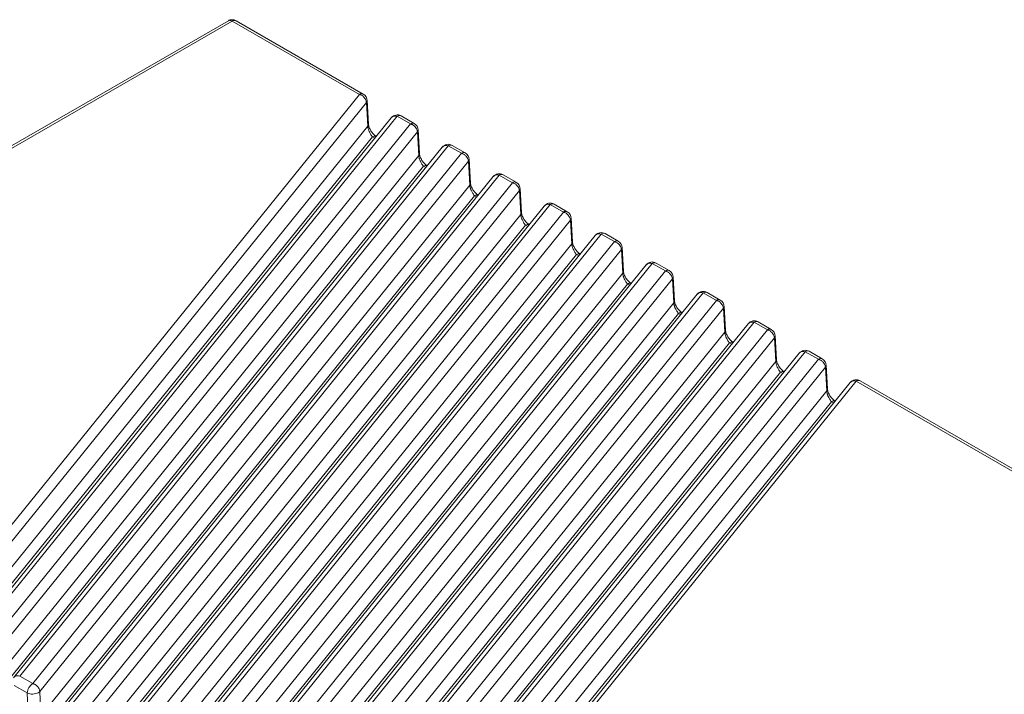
# Model space of a CAD drawing. Header units: millimetres. Extents: x 0 to 420, y 0 to 297.
# Tile 5 of 21: x 133 to 196, y 55 to 99. Entities that reach past the tile are written whole.
import ezdxf

# ---------------------------------------------------------------- set-up
doc = ezdxf.new("R2010")
doc.units = ezdxf.units.MM

msp = doc.modelspace()

# ---------------------------------------------------------------- linework, layer by layer
at = {"color": 7, "linetype": 'Continuous', "lineweight": 18}
for p, q in [((146.116, 98.751), (102.72, 73.699)), ((102.97, 73.674), (146.366, 98.727)), ((146.366, 98.727), (154.553, 94)), ((154.803, 94.025), (146.616, 98.751)), ((154.553, 94), (126.951, 59.83)), ((155.005, 93.492), (127.404, 59.321)), ((155.005, 93.492), (155.093, 91.955)), ((155.139, 92.084), (155.052, 93.621)), ((129.391, 58.422), (156.993, 92.592)), ((156.993, 92.592), (157.837, 92.105)), ((158.087, 92.129), (157.243, 92.617)), ((127.462, 57.749), (155.093, 91.955)), ((156.604, 92.498), (128.99, 58.312)), ((157.837, 92.105), (130.236, 57.934)), ((158.289, 91.596), (130.688, 57.426)), ((158.289, 91.596), (158.377, 90.059)), ((158.424, 90.188), (158.336, 91.725)), ((155.399, 91.265), (127.754, 57.041)), ((132.675, 56.526), (160.277, 90.696)), ((160.277, 90.696), (161.121, 90.209)), ((161.371, 90.233), (160.527, 90.721)), ((130.747, 55.853), (158.377, 90.059)), ((159.888, 90.602), (132.274, 56.416)), ((161.121, 90.209), (133.52, 56.038)), ((161.573, 89.7), (133.972, 55.53)), ((161.573, 89.7), (161.661, 88.163)), ((161.708, 88.292), (161.62, 89.829)), ((158.683, 89.369), (131.038, 55.145)), ((135.96, 54.63), (163.561, 88.8)), ((163.561, 88.8), (164.405, 88.313)), ((164.655, 88.338), (163.811, 88.825)), ((134.031, 53.957), (161.661, 88.163)), ((163.172, 88.706), (135.558, 54.52)), ((164.405, 88.313), (136.804, 54.142)), ((164.858, 87.804), (137.256, 53.634)), ((164.858, 87.804), (164.945, 86.267)), ((164.992, 86.396), (164.904, 87.933)), ((161.967, 87.474), (134.322, 53.249)), ((139.244, 52.734), (166.845, 86.904)), ((166.845, 86.904), (167.689, 86.417)), ((167.939, 86.442), (167.095, 86.929)), ((137.315, 52.061), (164.945, 86.267)), ((166.456, 86.81), (138.842, 52.624)), ((167.689, 86.417), (140.088, 52.247)), ((168.142, 85.908), (140.54, 51.738)), ((168.142, 85.908), (168.229, 84.371)), ((168.276, 84.5), (168.188, 86.037)), ((165.252, 85.578), (137.606, 51.353)), ((142.528, 50.838), (170.129, 85.008)), ((170.129, 85.008), (170.973, 84.521)), ((171.223, 84.546), (170.379, 85.033)), ((140.599, 50.165), (168.229, 84.371)), ((169.74, 84.914), (142.126, 50.728)), ((170.973, 84.521), (143.372, 50.351)), ((171.426, 84.012), (143.825, 49.842)), ((171.426, 84.012), (171.513, 82.476)), ((171.56, 82.605), (171.472, 84.141)), ((168.536, 83.682), (140.89, 49.457)), ((145.812, 48.942), (173.413, 83.112)), ((173.413, 83.112), (174.257, 82.625)), ((174.507, 82.65), (173.663, 83.137)), ((143.883, 48.269), (171.513, 82.476)), ((173.024, 83.018), (145.41, 48.833)), ((174.257, 82.625), (146.656, 48.455)), ((174.71, 82.116), (147.109, 47.946)), ((174.71, 82.116), (174.798, 80.58)), ((174.844, 80.709), (174.757, 82.245)), ((171.82, 81.786), (144.175, 47.561)), ((149.096, 47.046), (176.697, 81.217)), ((176.697, 81.217), (177.542, 80.729)), ((177.792, 80.754), (176.947, 81.241)), ((147.167, 46.373), (174.798, 80.58)), ((176.308, 81.122), (148.695, 46.937)), ((177.542, 80.729), (149.94, 46.559)), ((177.994, 80.221), (150.393, 46.05)), ((177.994, 80.221), (178.082, 78.684)), ((178.128, 78.813), (178.041, 80.349)), ((175.104, 79.89), (147.459, 45.665)), ((152.38, 45.15), (179.981, 79.321)), ((179.981, 79.321), (180.826, 78.833)), ((181.076, 78.858), (180.231, 79.345)), ((150.451, 44.478), (178.082, 78.684)), ((179.592, 79.227), (151.979, 45.041)), ((180.826, 78.833), (153.224, 44.663)), ((178.388, 77.994), (150.743, 43.769)), ((181.278, 78.325), (153.677, 44.154)), ((181.278, 78.325), (181.366, 76.788)), ((181.412, 76.917), (181.325, 78.454)), ((155.664, 43.255), (183.266, 77.425)), ((183.266, 77.425), (184.11, 76.937)), ((184.36, 76.962), (183.516, 77.45)), ((153.735, 42.582), (181.366, 76.788)), ((182.877, 77.331), (155.263, 43.145)), ((184.11, 76.937), (156.509, 42.767)), ((181.672, 76.098), (154.027, 41.874)), ((184.562, 76.429), (156.961, 42.258)), ((184.562, 76.429), (184.65, 74.892)), ((184.697, 75.021), (184.609, 76.558)), ((158.948, 41.359), (186.55, 75.529)), ((186.55, 75.529), (210.551, 61.673)), ((210.801, 61.698), (186.8, 75.554)), ((157.02, 40.686), (184.65, 74.892)), ((186.161, 75.435), (158.559, 41.265)), ((184.956, 74.202), (157.311, 39.978)), ((133.52, 56.038), (132.675, 56.526)), ((132.322, 55.921), (133.166, 55.433)), ((133.543, 56.032), (133.52, 56.038)), ((133.166, 55.433), (133.225, 53.86)), ((134.031, 53.957), (133.972, 55.53))]:
    msp.add_line(p, q, dxfattribs=at)
at = {"color": 8, "linetype": 'Continuous', "lineweight": 18}
for p, q in [((155.399, 91.265), (155.542, 91.183)), ((158.683, 89.369), (158.826, 89.287)), ((161.967, 87.474), (162.11, 87.391)), ((165.252, 85.578), (165.394, 85.495)), ((168.536, 83.682), (168.678, 83.6)), ((171.82, 81.786), (171.962, 81.704)), ((175.104, 79.89), (175.246, 79.808)), ((178.388, 77.994), (178.53, 77.912)), ((181.672, 76.098), (181.815, 76.016)), ((185.099, 74.12), (184.956, 74.202))]:
    msp.add_line(p, q, dxfattribs=at)
at = {"color": 7, "linetype": 'Continuous', "lineweight": 18}
for centre, radius, start, end in [((146.366, 98.318), 0.5, 60.00269, 120.04931), ((154.553, 93.592), 0.5, 0, 60.00269), ((156.993, 92.184), 0.5, 60.00269, 141.23431), ((157.837, 91.696), 0.5, 0, 60.00269), ((160.277, 90.288), 0.5, 60.00269, 141.23431), ((161.121, 89.8), 0.5, 0, 60.00269), ((163.561, 88.392), 0.5, 60.00269, 141.23431), ((164.405, 87.904), 0.5, 0, 60.00269), ((166.845, 86.496), 0.5, 60.00269, 141.23431), ((167.689, 86.009), 0.5, 0, 60.00269), ((170.129, 84.6), 0.5, 60.00269, 141.23431), ((170.973, 84.113), 0.5, 0, 60.00269), ((173.413, 82.704), 0.5, 60.00269, 141.23431), ((174.257, 82.217), 0.5, 0, 60.00269), ((176.697, 80.808), 0.5, 60.00269, 141.23431), ((177.542, 80.321), 0.5, 0, 60.00269), ((179.981, 78.912), 0.5, 60.00269, 141.23431), ((180.826, 78.425), 0.5, 0, 60.00269), ((183.266, 77.017), 0.5, 60.00269, 141.23431), ((184.11, 76.529), 0.5, 360, 60.00269), ((186.55, 75.121), 0.5, 60.00269, 141.23431), ((133.935, 55.39), 0.77, 122.65226, 176.77035)]:
    msp.add_arc(centre, radius, start, end, dxfattribs=at)
at = {"color": 8, "linetype": 'Continuous', "lineweight": 18}
for centre, radius, start, end in [((146.512, 98.527), 0.247, 65.07715, 126.23331), ((154.698, 93.809), 0.24, 64.12837, 127.18209), ((157.138, 92.393), 0.247, 65.07715, 126.23331), ((154.956, 92.078), 0.184, 318.23303, 1.97191), ((157.982, 91.913), 0.24, 64.12837, 127.18209), ((155.548, 91.054), 0.259, 70.55902, 125.12833), ((160.423, 90.497), 0.247, 65.07715, 126.23331), ((158.24, 90.182), 0.184, 318.23303, 1.97191), ((161.266, 90.017), 0.24, 64.12837, 127.18209), ((158.832, 89.158), 0.259, 70.55902, 125.12833), ((163.707, 88.601), 0.247, 65.07715, 126.23331), ((161.524, 88.286), 0.184, 318.23303, 1.97191), ((164.55, 88.121), 0.24, 64.12837, 127.18209), ((162.116, 87.262), 0.259, 70.55902, 125.12833), ((166.991, 86.705), 0.247, 65.07715, 126.23331), ((164.808, 86.39), 0.184, 318.23303, 1.97191), ((167.834, 86.226), 0.24, 64.12837, 127.18209), ((165.4, 85.366), 0.259, 70.55902, 125.12833), ((170.275, 84.809), 0.247, 65.07715, 126.23331), ((168.092, 84.494), 0.184, 318.23303, 1.97191), ((171.118, 84.33), 0.24, 64.12837, 127.18209), ((168.685, 83.47), 0.259, 70.55902, 125.12833), ((173.559, 82.913), 0.247, 65.07715, 126.23331), ((171.376, 82.598), 0.184, 318.23303, 1.97191), ((174.403, 82.434), 0.24, 64.12837, 127.18209), ((171.969, 81.574), 0.259, 70.55902, 125.12833), ((176.843, 81.017), 0.247, 65.07715, 126.23331), ((174.66, 80.702), 0.184, 318.23303, 1.97191), ((177.687, 80.538), 0.24, 64.12837, 127.18209), ((175.253, 79.678), 0.259, 70.55902, 125.12833), ((180.127, 79.122), 0.247, 65.07715, 126.23331), ((177.944, 78.806), 0.184, 318.23303, 1.97191), ((180.971, 78.642), 0.24, 64.12837, 127.18209), ((178.537, 77.782), 0.259, 70.55902, 125.12833), ((183.411, 77.226), 0.247, 65.07715, 126.23331), ((181.229, 76.911), 0.184, 318.23303, 1.97191), ((184.255, 76.746), 0.24, 64.12837, 127.18209), ((181.821, 75.887), 0.259, 70.55902, 125.12833), ((186.696, 75.33), 0.247, 65.07715, 126.23331), ((184.513, 75.015), 0.184, 318.23303, 1.97191), ((185.105, 73.991), 0.259, 70.55902, 125.12833)]:
    msp.add_arc(centre, radius, start, end, dxfattribs=at)
for points, knots in [([(146.366, 98.727), (146.322, 98.746), (146.233, 98.783), (146.145, 98.781), (146.118, 98.751), (146.117, 98.75)], [0, 0, 0, 0, 0.4890552, 0.9781104, 1, 1, 1, 1]), ([(155.047, 93.607), (155.048, 93.596), (155.052, 93.557), (155.025, 93.519), (155.005, 93.492)], [0, 0, 0, 0, 0.273793, 1, 1, 1, 1]), ([(156.993, 92.592), (156.936, 92.601), (156.822, 92.62), (156.683, 92.58), (156.631, 92.519), (156.609, 92.493)], [0, 0, 0, 0, 0.367688, 0.735375, 1, 1, 1, 1]), ([(158.331, 91.711), (158.332, 91.7), (158.336, 91.661), (158.309, 91.623), (158.289, 91.596)], [0, 0, 0, 0, 0.2737935, 1, 1, 1, 1]), ([(160.277, 90.696), (160.22, 90.705), (160.106, 90.724), (159.967, 90.684), (159.915, 90.623), (159.893, 90.597)], [0, 0, 0, 0, 0.367688, 0.735375, 1, 1, 1, 1]), ([(161.615, 89.815), (161.616, 89.804), (161.62, 89.765), (161.593, 89.727), (161.573, 89.7)], [0, 0, 0, 0, 0.273793, 1, 1, 1, 1]), ([(163.561, 88.8), (163.504, 88.81), (163.39, 88.828), (163.251, 88.788), (163.199, 88.727), (163.177, 88.701)], [0, 0, 0, 0, 0.367688, 0.735375, 1, 1, 1, 1]), ([(164.899, 87.919), (164.9, 87.909), (164.904, 87.87), (164.877, 87.832), (164.858, 87.804)], [0, 0, 0, 0, 0.2737935, 1, 1, 1, 1]), ([(166.845, 86.904), (166.788, 86.914), (166.674, 86.932), (166.535, 86.892), (166.483, 86.831), (166.461, 86.805)], [0, 0, 0, 0, 0.367688, 0.735375, 1, 1, 1, 1]), ([(168.183, 86.023), (168.184, 86.013), (168.189, 85.974), (168.161, 85.936), (168.142, 85.908)], [0, 0, 0, 0, 0.273793, 1, 1, 1, 1]), ([(170.129, 85.008), (170.072, 85.018), (169.958, 85.037), (169.819, 84.997), (169.767, 84.935), (169.745, 84.909)], [0, 0, 0, 0, 0.367688, 0.735375, 1, 1, 1, 1]), ([(171.467, 84.127), (171.468, 84.117), (171.473, 84.078), (171.446, 84.04), (171.426, 84.012)], [0, 0, 0, 0, 0.273793, 1, 1, 1, 1]), ([(173.413, 83.112), (173.356, 83.122), (173.242, 83.141), (173.103, 83.101), (173.051, 83.039), (173.03, 83.013)], [0, 0, 0, 0, 0.367688, 0.735375, 1, 1, 1, 1]), ([(174.751, 82.232), (174.753, 82.221), (174.757, 82.182), (174.73, 82.144), (174.71, 82.116)], [0, 0, 0, 0, 0.273793, 1, 1, 1, 1]), ([(176.697, 81.217), (176.64, 81.226), (176.526, 81.245), (176.388, 81.205), (176.336, 81.143), (176.314, 81.118)], [0, 0, 0, 0, 0.367688, 0.735375, 1, 1, 1, 1]), ([(178.035, 80.336), (178.037, 80.325), (178.041, 80.286), (178.014, 80.248), (177.994, 80.221)], [0, 0, 0, 0, 0.273793, 1, 1, 1, 1]), ([(179.981, 79.321), (179.924, 79.33), (179.811, 79.349), (179.672, 79.309), (179.62, 79.247), (179.598, 79.222)], [0, 0, 0, 0, 0.367688, 0.735375, 1, 1, 1, 1]), ([(181.32, 78.44), (181.321, 78.429), (181.325, 78.39), (181.298, 78.352), (181.278, 78.325)], [0, 0, 0, 0, 0.273793, 1, 1, 1, 1]), ([(183.266, 77.425), (183.209, 77.434), (183.095, 77.453), (182.956, 77.413), (182.904, 77.352), (182.882, 77.326)], [0, 0, 0, 0, 0.367688, 0.735375, 1, 1, 1, 1]), ([(184.604, 76.544), (184.605, 76.533), (184.609, 76.494), (184.582, 76.456), (184.562, 76.429)], [0, 0, 0, 0, 0.273793, 1, 1, 1, 1]), ([(186.166, 75.43), (186.188, 75.456), (186.24, 75.517), (186.379, 75.557), (186.493, 75.538), (186.55, 75.529)], [0, 0, 0, 0, 0.264625, 0.632312, 1, 1, 1, 1]), ([(132.675, 56.526), (132.618, 56.535), (132.505, 56.554), (132.366, 56.514), (132.314, 56.452), (132.292, 56.427)], [0, 0, 0, 0, 0.367497, 0.734994, 1, 1, 1, 1])]:
    msp.add_open_spline(points, degree=3, knots=knots, dxfattribs=at)
at = {"color": 7, "linetype": 'Continuous', "lineweight": 18}
for points, knots in [([(154.553, 94), (154.556, 93.999), (154.563, 93.997), (154.578, 93.993), (154.603, 93.985), (154.652, 93.965), (154.717, 93.931), (154.794, 93.875), (154.876, 93.797), (154.971, 93.666), (154.992, 93.558), (155.005, 93.492)], [0, 0, 0, 0, 0.015688, 0.031376, 0.062749, 0.125479, 0.250797, 0.355298, 0.501401, 0.697658, 1, 1, 1, 1]), ([(155.093, 91.955), (155.094, 91.937), (155.097, 91.9), (155.108, 91.84), (155.123, 91.779), (155.142, 91.716), (155.165, 91.652), (155.197, 91.577), (155.239, 91.492), (155.284, 91.415), (155.337, 91.336), (155.373, 91.295), (155.399, 91.265)], [0, 0, 0, 0, 0.076608, 0.152596, 0.228989, 0.306531, 0.38572, 0.466854, 0.598534, 0.736407, 0.813044, 1, 1, 1, 1]), ([(155.649, 91.29), (155.583, 91.337), (155.456, 91.427), (155.293, 91.64), (155.196, 91.833), (155.15, 91.982), (155.143, 92.05), (155.139, 92.084)], [0, 0, 0, 0, 0.270142, 0.524301, 0.763484, 0.880762, 1, 1, 1, 1]), ([(157.837, 92.105), (157.84, 92.104), (157.848, 92.102), (157.862, 92.097), (157.887, 92.089), (157.937, 92.069), (158.001, 92.035), (158.079, 91.98), (158.16, 91.902), (158.255, 91.77), (158.276, 91.662), (158.289, 91.596)], [0, 0, 0, 0, 0.015688, 0.031376, 0.062749, 0.125479, 0.250797, 0.355298, 0.501401, 0.697658, 1, 1, 1, 1]), ([(158.377, 90.059), (158.378, 90.041), (158.381, 90.004), (158.392, 89.944), (158.407, 89.883), (158.427, 89.82), (158.45, 89.757), (158.481, 89.681), (158.524, 89.596), (158.568, 89.52), (158.621, 89.44), (158.658, 89.399), (158.683, 89.369)], [0, 0, 0, 0, 0.0766082, 0.1525964, 0.2289892, 0.3065312, 0.3857197, 0.4668537, 0.5985339, 0.7364066, 0.8130436, 1, 1, 1, 1]), ([(158.933, 89.394), (158.867, 89.441), (158.74, 89.531), (158.577, 89.744), (158.48, 89.937), (158.435, 90.087), (158.427, 90.154), (158.424, 90.188)], [0, 0, 0, 0, 0.270142, 0.524301, 0.763484, 0.880762, 1, 1, 1, 1]), ([(161.121, 90.209), (161.124, 90.208), (161.132, 90.206), (161.146, 90.201), (161.171, 90.193), (161.221, 90.173), (161.285, 90.139), (161.363, 90.084), (161.444, 90.006), (161.539, 89.874), (161.561, 89.766), (161.573, 89.7)], [0, 0, 0, 0, 0.0156879, 0.0313758, 0.0627494, 0.1254789, 0.2507966, 0.3552981, 0.5014009, 0.6976578, 1, 1, 1, 1]), ([(161.661, 88.163), (161.663, 88.145), (161.666, 88.108), (161.676, 88.048), (161.691, 87.987), (161.711, 87.924), (161.734, 87.861), (161.765, 87.785), (161.808, 87.7), (161.852, 87.624), (161.905, 87.544), (161.942, 87.503), (161.967, 87.474)], [0, 0, 0, 0, 0.076608, 0.152596, 0.228989, 0.306531, 0.38572, 0.466854, 0.598534, 0.736407, 0.813044, 1, 1, 1, 1]), ([(162.217, 87.499), (162.152, 87.545), (162.025, 87.635), (161.862, 87.848), (161.764, 88.041), (161.719, 88.191), (161.711, 88.258), (161.708, 88.292)], [0, 0, 0, 0, 0.270142, 0.524301, 0.763484, 0.880762, 1, 1, 1, 1]), ([(164.405, 88.313), (164.409, 88.312), (164.416, 88.31), (164.43, 88.305), (164.455, 88.297), (164.505, 88.277), (164.569, 88.243), (164.647, 88.188), (164.728, 88.11), (164.824, 87.978), (164.845, 87.87), (164.858, 87.804)], [0, 0, 0, 0, 0.015688, 0.031376, 0.062749, 0.125479, 0.250797, 0.355298, 0.501401, 0.697658, 1, 1, 1, 1]), ([(164.945, 86.267), (164.947, 86.249), (164.95, 86.212), (164.961, 86.152), (164.976, 86.091), (164.995, 86.028), (165.018, 85.965), (165.05, 85.889), (165.092, 85.804), (165.136, 85.728), (165.19, 85.648), (165.226, 85.607), (165.252, 85.578)], [0, 0, 0, 0, 0.076608, 0.152596, 0.228989, 0.306531, 0.38572, 0.466854, 0.598534, 0.736407, 0.813044, 1, 1, 1, 1]), ([(165.501, 85.603), (165.436, 85.649), (165.309, 85.739), (165.146, 85.952), (165.049, 86.145), (165.003, 86.295), (164.996, 86.362), (164.992, 86.396)], [0, 0, 0, 0, 0.270142, 0.524301, 0.763484, 0.880762, 1, 1, 1, 1]), ([(167.689, 86.417), (167.693, 86.416), (167.7, 86.414), (167.714, 86.41), (167.739, 86.401), (167.789, 86.381), (167.853, 86.347), (167.931, 86.292), (168.012, 86.214), (168.108, 86.082), (168.129, 85.974), (168.142, 85.908)], [0, 0, 0, 0, 0.015688, 0.031376, 0.062749, 0.125479, 0.250797, 0.355298, 0.501401, 0.697658, 1, 1, 1, 1]), ([(168.229, 84.371), (168.231, 84.353), (168.234, 84.316), (168.245, 84.257), (168.26, 84.195), (168.279, 84.132), (168.302, 84.069), (168.334, 83.994), (168.376, 83.908), (168.42, 83.832), (168.474, 83.752), (168.51, 83.711), (168.536, 83.682)], [0, 0, 0, 0, 0.076608, 0.152596, 0.228989, 0.306531, 0.38572, 0.466854, 0.598534, 0.736407, 0.813044, 1, 1, 1, 1]), ([(168.785, 83.707), (168.72, 83.753), (168.593, 83.843), (168.43, 84.057), (168.333, 84.249), (168.287, 84.399), (168.28, 84.466), (168.276, 84.5)], [0, 0, 0, 0, 0.270142, 0.524301, 0.763484, 0.880762, 1, 1, 1, 1]), ([(170.973, 84.521), (170.977, 84.52), (170.984, 84.518), (170.998, 84.514), (171.023, 84.505), (171.073, 84.486), (171.138, 84.451), (171.215, 84.396), (171.297, 84.318), (171.392, 84.187), (171.413, 84.078), (171.426, 84.012)], [0, 0, 0, 0, 0.015688, 0.031376, 0.062749, 0.125479, 0.250797, 0.355298, 0.501401, 0.697658, 1, 1, 1, 1]), ([(171.513, 82.476), (171.515, 82.457), (171.518, 82.42), (171.529, 82.361), (171.544, 82.299), (171.563, 82.236), (171.586, 82.173), (171.618, 82.098), (171.66, 82.012), (171.704, 81.936), (171.758, 81.856), (171.794, 81.815), (171.82, 81.786)], [0, 0, 0, 0, 0.0766082, 0.1525964, 0.2289892, 0.3065312, 0.3857197, 0.4668537, 0.5985339, 0.7364066, 0.8130436, 1, 1, 1, 1]), ([(172.069, 81.811), (172.004, 81.857), (171.877, 81.947), (171.714, 82.161), (171.617, 82.353), (171.571, 82.503), (171.564, 82.57), (171.56, 82.604)], [0, 0, 0, 0, 0.270142, 0.524301, 0.763484, 0.880762, 1, 1, 1, 1]), ([(174.257, 82.625), (174.261, 82.624), (174.268, 82.622), (174.282, 82.618), (174.308, 82.609), (174.357, 82.59), (174.422, 82.555), (174.499, 82.5), (174.581, 82.422), (174.676, 82.291), (174.697, 82.182), (174.71, 82.116)], [0, 0, 0, 0, 0.015688, 0.031376, 0.062749, 0.125479, 0.250797, 0.355298, 0.501401, 0.697658, 1, 1, 1, 1]), ([(174.798, 80.58), (174.799, 80.561), (174.802, 80.525), (174.813, 80.465), (174.828, 80.403), (174.847, 80.34), (174.87, 80.277), (174.902, 80.202), (174.944, 80.116), (174.988, 80.04), (175.042, 79.96), (175.078, 79.919), (175.104, 79.89)], [0, 0, 0, 0, 0.076608, 0.152596, 0.228989, 0.306531, 0.38572, 0.466854, 0.598534, 0.736407, 0.813044, 1, 1, 1, 1]), ([(175.353, 79.915), (175.288, 79.961), (175.161, 80.051), (174.998, 80.265), (174.901, 80.457), (174.855, 80.607), (174.848, 80.674), (174.844, 80.708)], [0, 0, 0, 0, 0.270142, 0.524301, 0.763484, 0.880762, 1, 1, 1, 1]), ([(177.542, 80.729), (177.545, 80.728), (177.552, 80.726), (177.567, 80.722), (177.592, 80.714), (177.641, 80.694), (177.706, 80.659), (177.783, 80.604), (177.865, 80.526), (177.96, 80.395), (177.981, 80.286), (177.994, 80.221)], [0, 0, 0, 0, 0.015688, 0.031376, 0.062749, 0.125479, 0.250797, 0.355298, 0.501401, 0.697658, 1, 1, 1, 1]), ([(178.082, 78.684), (178.083, 78.665), (178.086, 78.629), (178.097, 78.569), (178.112, 78.507), (178.131, 78.445), (178.154, 78.381), (178.186, 78.306), (178.228, 78.22), (178.272, 78.144), (178.326, 78.065), (178.362, 78.023), (178.388, 77.994)], [0, 0, 0, 0, 0.0766082, 0.1525964, 0.2289891, 0.3065312, 0.3857197, 0.4668537, 0.5985339, 0.7364066, 0.8130436, 1, 1, 1, 1]), ([(178.638, 78.019), (178.572, 78.066), (178.445, 78.156), (178.282, 78.369), (178.185, 78.561), (178.139, 78.711), (178.132, 78.779), (178.128, 78.812)], [0, 0, 0, 0, 0.270142, 0.524301, 0.763484, 0.880762, 1, 1, 1, 1]), ([(180.826, 78.833), (180.829, 78.832), (180.836, 78.83), (180.851, 78.826), (180.876, 78.818), (180.925, 78.798), (180.99, 78.764), (181.067, 78.708), (181.149, 78.63), (181.244, 78.499), (181.265, 78.39), (181.278, 78.325)], [0, 0, 0, 0, 0.015688, 0.031376, 0.062749, 0.125479, 0.250797, 0.355298, 0.501401, 0.697658, 1, 1, 1, 1]), ([(181.366, 76.788), (181.367, 76.77), (181.37, 76.733), (181.381, 76.673), (181.396, 76.611), (181.415, 76.549), (181.438, 76.485), (181.47, 76.41), (181.512, 76.324), (181.557, 76.248), (181.61, 76.169), (181.646, 76.127), (181.672, 76.098)], [0, 0, 0, 0, 0.0766082, 0.1525964, 0.2289892, 0.3065312, 0.3857197, 0.4668537, 0.5985339, 0.7364066, 0.8130436, 1, 1, 1, 1]), ([(181.922, 76.123), (181.856, 76.17), (181.729, 76.26), (181.566, 76.473), (181.469, 76.666), (181.424, 76.815), (181.416, 76.883), (181.412, 76.917)], [0, 0, 0, 0, 0.270142, 0.524301, 0.763484, 0.880762, 1, 1, 1, 1]), ([(184.11, 76.937), (184.113, 76.936), (184.121, 76.934), (184.135, 76.93), (184.16, 76.922), (184.21, 76.902), (184.274, 76.868), (184.352, 76.812), (184.433, 76.734), (184.528, 76.603), (184.549, 76.495), (184.562, 76.429)], [0, 0, 0, 0, 0.0156879, 0.0313758, 0.0627494, 0.1254789, 0.2507966, 0.3552981, 0.5014009, 0.6976578, 1, 1, 1, 1]), ([(184.65, 74.892), (184.651, 74.874), (184.654, 74.837), (184.665, 74.777), (184.68, 74.716), (184.7, 74.653), (184.723, 74.59), (184.754, 74.514), (184.797, 74.429), (184.841, 74.352), (184.894, 74.273), (184.931, 74.232), (184.956, 74.202)], [0, 0, 0, 0, 0.076608, 0.152596, 0.228989, 0.306531, 0.38572, 0.466854, 0.598534, 0.736407, 0.813044, 1, 1, 1, 1]), ([(185.206, 74.227), (185.14, 74.274), (185.013, 74.364), (184.851, 74.577), (184.753, 74.77), (184.708, 74.919), (184.7, 74.987), (184.697, 75.021)], [0, 0, 0, 0, 0.270142, 0.524301, 0.763484, 0.880762, 1, 1, 1, 1]), ([(133.972, 55.53), (133.97, 55.549), (133.966, 55.587), (133.951, 55.643), (133.931, 55.693), (133.908, 55.737), (133.885, 55.774), (133.862, 55.806), (133.825, 55.851), (133.774, 55.902), (133.701, 55.958), (133.639, 55.993), (133.584, 56.018), (133.557, 56.027), (133.543, 56.032)], [0, 0, 0, 0, 0.09697, 0.185439, 0.265404, 0.336861, 0.399809, 0.454243, 0.500164, 0.644441, 0.750003, 0.874936, 0.937468, 1, 1, 1, 1]), ([(133.873, 55.452), (133.78, 55.4), (133.65, 55.368), (133.389, 55.361), (133.259, 55.387), (133.166, 55.433)], [0, 0, 0, 0, 0.5, 0.5, 1, 1, 1, 1])]:
    msp.add_open_spline(points, degree=3, knots=knots, dxfattribs=at)
msp.add_open_spline([(133.972, 55.53), (133.948, 55.501), (133.914, 55.475), (133.873, 55.452)], degree=3, dxfattribs=at)

doc.saveas('drawing.dxf')
